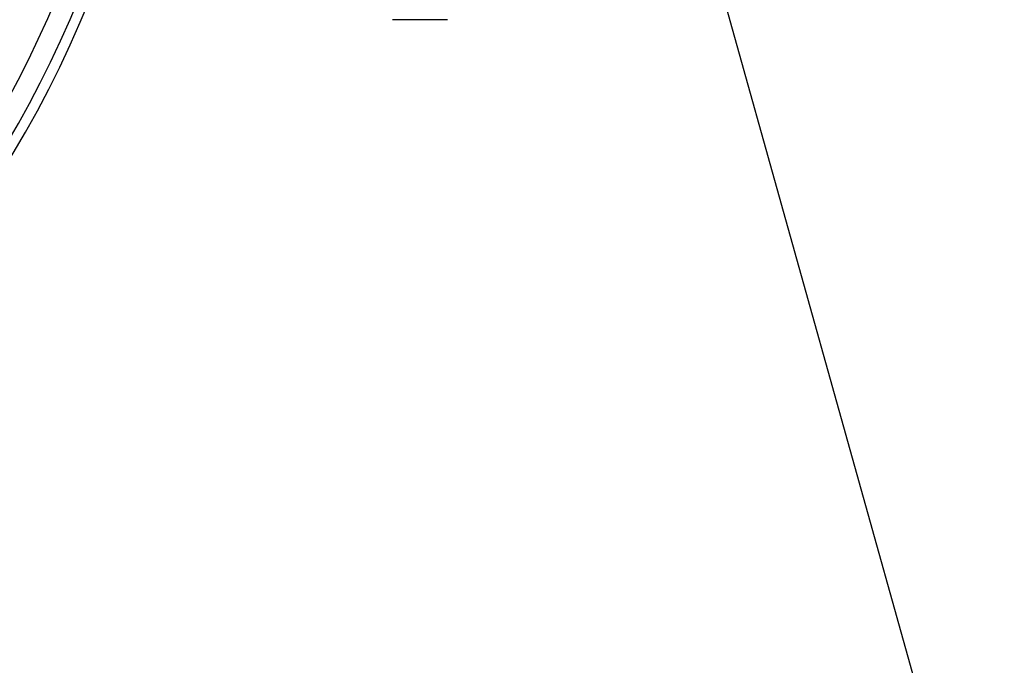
# Model space of a CAD drawing. Header units: millimetres. Extents: x 186 to 9508, y 327 to 8143.
# Tile 29 of 53: x 891 to 985, y 6041 to 6103. Entities that reach past the tile are written whole.
import ezdxf

# ---------------------------------------------------------------- set-up
doc = ezdxf.new("R2010")
doc.units = ezdxf.units.MM
doc.layers.add('COMPONENT_GEOMETRY', color=7, linetype='Continuous')
doc.styles.add('SLDTEXTSTYLE0', font='TXT', dxfattribs={"width": 0.75})
doc.dimstyles.new('SLDDIMSTYLE0', dxfattribs={"dimtxt": 50, "dimasz": 3.302, "dimexe": 0, "dimexo": 0.0625, "dimgap": 12.5, "dimtad": 0, "dimtih": 1, "dimtoh": 1, "dimdec": 0, "dimrnd": 1e-09, "dimzin": 12, "dimdsep": 46, "dimtxsty": 'SLDTEXTSTYLE0', "dimsah": 1, "dimcen": 0.09, "dimadec": 0, "dimazin": 3, "dimtfac": 1, "dimtdec": 0, "dimtofl": 0, "dimtmove": 0, "dimatfit": 3, "dimfxl": 1, "dimfrac": 2, "dimtolj": 1, "dimtzin": 12, "dimarcsym": 0})

# ---------------------------------------------------------------- blocks, each defined once
blk = doc.blocks.new('_D_1')
at = {"layer": 'COMPONENT_GEOMETRY', "color": 7}
for p, q in [((4754.756, 6141.299), (4754.756, 3836.631)), ((349.81, 5690.113), (349.81, 3836.631)), ((349.81, 3839.806), (2478.394, 3839.806)), ((4754.756, 3839.806), (2626.172, 3839.806))]:
    blk.add_line(p, q, dxfattribs=at)
for points in [[(349.81, 3839.806), (353.112, 3839.298), (353.112, 3840.314)], [(4754.756, 3839.806), (4751.454, 3840.314), (4751.454, 3839.298)]]:
    blk.add_solid(points, dxfattribs=at)
at = {"layer": 'COMPONENT_GEOMETRY', "color": 7, "insert": (2478.394, 3864.571), "char_height": 50, "attachment_point": 1, "style": 'SLDTEXTSTYLE0'}
blk.add_mtext('4405', dxfattribs=at)

msp = doc.modelspace()

# ---------------------------------------------------------------- linework, layer by layer
at = {"color": 7, "linetype": 'Continuous', "lineweight": 25}
for p, q in [((957.264, 6108.677), (1341.561, 4733.616)), ((931.826, 6103.119), (926.576, 6103.119))]:
    msp.add_line(p, q, dxfattribs=at)
for radius, start, end in [(101, 90, 339.57323), (100, 20.6403, 339.3597), (98, 21.0814, 338.9186)]:
    msp.add_arc((803.81, 6142.569), radius, start, end, dxfattribs=at)

# ---------------------------------------------------------------- dimensions: what is measured, and where the dimension line sits
at = {"layer": 'COMPONENT_GEOMETRY', "color": 7}
dim = msp.add_linear_dim(base=(349.81, 3839.806), p1=(4754.756, 6142.569), p2=(349.81, 5691.383), dimstyle='SLDDIMSTYLE0', dxfattribs=at)
dim.commit()
dim.dimension.update_dxf_attribs({"geometry": '_D_1', "text_midpoint": (2552.283, 3839.806), "dimtype": 160})

doc.saveas('drawing.dxf')
